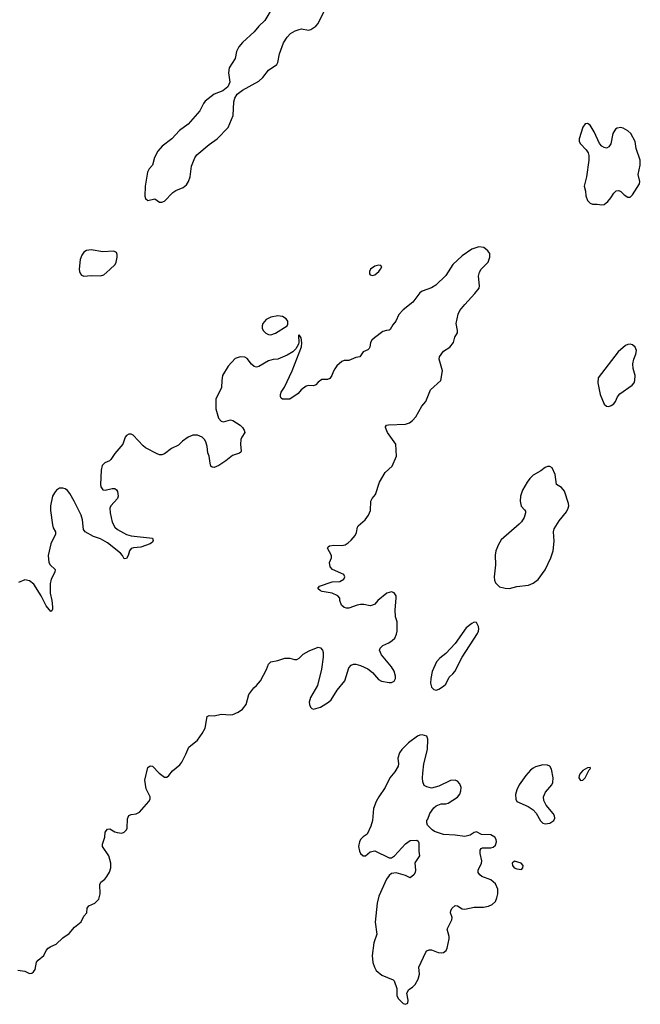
# Model space of a CAD drawing. Header units: inches. Extents: x 1771465 to 1971076, y 472029 to 643563.
# Tile 49 of 127: x 1841486 to 1846735, y 580056 to 588378. Entities that reach past the tile are written whole.
import ezdxf

# ---------------------------------------------------------------- set-up
doc = ezdxf.new("R2010")
doc.units = ezdxf.units.IN
doc.header["$MEASUREMENT"] = 0
doc.layers.add('B8548', color=7, linetype='Continuous')

msp = doc.modelspace()

# ---------------------------------------------------------------- linework, layer by layer
at = {"layer": 'B8548', "color": 6, "elevation": 400}
for points in [[(1843630.2, 588490), (1843558.6, 588370), (1843510, 588322.7), (1843470, 588274.6), (1843370, 588186.6), (1843339.3, 588150), (1843321, 588110), (1843310.1, 588049.9), (1843257.2, 587970), (1843253.2, 587930), (1843262.8, 587850), (1843246.3, 587810), (1843203.5, 587776.5), (1843130, 587747.4), (1843056.5, 587690), (1843041.5, 587670), (1843010.9, 587609.1), (1842910, 587494), (1842838.2, 587441.8), (1842774.4, 587370), (1842690.4, 587310), (1842653.6, 587266.4), (1842625.5, 587214.5), (1842610.2, 587150), (1842581.1, 587118.9), (1842566.5, 587090), (1842548.4, 586971.6), (1842545.4, 586885.4), (1842550, 586866), (1842570, 586850.8), (1842630, 586863), (1842670, 586837.1), (1842690, 586835.8), (1842710, 586843.7), (1842782.3, 586917.7), (1842806.4, 586933.6), (1842870, 586960.3), (1842897.5, 586982.5), (1842914.5, 587010), (1842928.7, 587050), (1842939.4, 587140.6), (1842968.2, 587210), (1842984.2, 587235.8), (1843090, 587322.4), (1843156, 587370), (1843250, 587467.7), (1843290.9, 587569.1), (1843296.9, 587683.1), (1843305.7, 587714.3), (1843327, 587750), (1843370, 587783.8), (1843510, 587858.7), (1843543, 587890), (1843590, 587950.3), (1843660.1, 587999.9), (1843670, 588016), (1843683.5, 588090), (1843716.8, 588183.2), (1843747.8, 588230), (1843778, 588262), (1843815.6, 588284.4), (1843850, 588296.5), (1843870, 588299.5), (1843930, 588290.4), (1843950, 588295.8), (1843990, 588323.1), (1844010, 588346), (1844062.6, 588450)], [(1841470, 580344.5), (1841530, 580336.5), (1841570, 580315.8), (1841590, 580320.3), (1841604.5, 580330), (1841618.3, 580350), (1841630, 580412), (1841642, 580430), (1841690.5, 580469.5), (1841709.9, 580510.1), (1841726.6, 580530), (1841750, 580545.2), (1841796.2, 580563.8), (1841850, 580618.4), (1841906.2, 580653.8), (1841951.1, 580708.9), (1842005.4, 580754.6), (1842030, 580800.7), (1842053.6, 580830), (1842057.4, 580870), (1842070, 580888.2), (1842122, 580910), (1842155.2, 580944.8), (1842168.3, 580990), (1842163, 581070), (1842174, 581090), (1842205.3, 581114.7), (1842223.7, 581136.3), (1842246.1, 581173.9), (1842258, 581210), (1842256, 581250), (1842239.9, 581310), (1842186.1, 581390), (1842186.3, 581410), (1842206.3, 581470), (1842210.6, 581510), (1842230, 581537.7), (1842250, 581538.2), (1842290, 581514), (1842310, 581507.1), (1842350, 581503.6), (1842370, 581510.3), (1842389.7, 581530), (1842395, 581545), (1842397.4, 581622.6), (1842409, 581651), (1842430, 581661.7), (1842472.9, 581667.1), (1842499.8, 581680.2), (1842579.1, 581770), (1842589.7, 581790), (1842589.8, 581810), (1842556.6, 581876.6), (1842544.5, 581950), (1842570, 582056.9), (1842590, 582072.9), (1842610, 582069), (1842666.7, 582010), (1842710, 581975.3), (1842730, 581977), (1842747.3, 581990), (1842777.6, 582030), (1842839.6, 582080.4), (1842857.5, 582102.5), (1842892.4, 582170), (1842917, 582230), (1842989.6, 582290), (1843030, 582343.8), (1843054.8, 582390), (1843071.4, 582488.6), (1843090, 582498.4), (1843130, 582494.9), (1843190, 582507.6), (1843270, 582503.2), (1843290, 582506.5), (1843335.6, 582524.4), (1843370.6, 582549.4), (1843401.1, 582590), (1843424.8, 582675.2), (1843465.6, 582730), (1843489.8, 582750.2), (1843522, 582790), (1843573.2, 582886.8), (1843589.8, 582930.2), (1843609.4, 582950), (1843670, 582962.4), (1843730, 582982.4), (1843770, 582983), (1843810, 582971), (1843830, 582971.3), (1843850, 582982), (1843884.8, 583015.2), (1843934.8, 583045.2), (1844010, 583074), (1844031, 583070), (1844046.8, 583050), (1844052.4, 583030), (1844051.8, 582990), (1844039.6, 582890), (1844004.4, 582750), (1843945.2, 582650), (1843935.6, 582610), (1843936.5, 582590), (1843946.3, 582566.3), (1843956.1, 582556.1), (1843970, 582550.4), (1844030, 582568.9), (1844099.5, 582610), (1844119.6, 582630), (1844172.3, 582710), (1844236.8, 582790), (1844270, 582900.7), (1844290, 582921.6), (1844309.7, 582930.3), (1844330, 582930.4), (1844370, 582919.5), (1844430, 582890.3), (1844470, 582859.5), (1844521.6, 582801.6), (1844546.6, 582786.6), (1844610, 582774.9), (1844630, 582775.8), (1844652.3, 582787.7), (1844663.6, 582810), (1844664.2, 582830), (1844652.3, 582872.3), (1844629.7, 582909.7), (1844546, 583010), (1844529.3, 583050.7), (1844534.6, 583065.4), (1844558, 583090), (1844608.9, 583111.1), (1844638, 583130), (1844658, 583150), (1844674.6, 583185.4), (1844679, 583210), (1844679, 583290), (1844665.2, 583330), (1844662.7, 583390), (1844671.8, 583490), (1844669.3, 583510), (1844653.4, 583533.4), (1844630, 583542), (1844591, 583530), (1844514.8, 583470), (1844490, 583439), (1844470, 583428.7), (1844450, 583424), (1844396, 583436), (1844370, 583435.1), (1844342, 583430), (1844270, 583403.7), (1844250, 583403.7), (1844229.6, 583409.6), (1844209, 583430), (1844194, 583470), (1844192.7, 583490), (1844176, 583510), (1844129, 583530), (1844044.4, 583544.4), (1844029.5, 583550), (1844009.4, 583570.6), (1844022, 583590), (1844130, 583627.4), (1844195.3, 583630), (1844229, 583650), (1844237.2, 583670), (1844229.1, 583689.1), (1844131.5, 583731.5), (1844113.1, 583753.1), (1844106, 583790), (1844122.9, 583830), (1844123.6, 583850), (1844090, 583911.3), (1844095.9, 583924.1), (1844107.9, 583932.1), (1844144.1, 583935.9), (1844210, 583932.9), (1844239.5, 583940.5), (1844264.2, 583955.8), (1844290, 583978), (1844322.5, 584017.5), (1844335.2, 584044.8), (1844344.2, 584090), (1844350, 584099.1), (1844409.6, 584150), (1844436.9, 584190), (1844452, 584230), (1844456.9, 584310), (1844466.6, 584330), (1844494.3, 584365.7), (1844529.6, 584470), (1844578.4, 584550), (1844635.5, 584604.5), (1844673.7, 584690), (1844668.4, 584790), (1844597.4, 584890), (1844579.1, 584930), (1844581.6, 584938.4), (1844589.5, 584950), (1844606.8, 584953.2), (1844750, 584959.3), (1844782.9, 584970), (1844809.7, 584990), (1844837.5, 585022.5), (1844887.1, 585112.9), (1844922.6, 585150), (1844959.8, 585250), (1845048.2, 585330), (1845063.5, 585410), (1845033.3, 585510), (1845037.6, 585530), (1845070, 585575.5), (1845124.2, 585610), (1845154.3, 585650), (1845166.5, 585693.5), (1845188, 585732), (1845189.7, 585750), (1845179.1, 585810), (1845193.8, 585890), (1845210, 585919.5), (1845250, 585971.8), (1845336.5, 586063.5), (1845371.1, 586110), (1845374.5, 586130), (1845366.9, 586210), (1845374.7, 586245.3), (1845389.9, 586270.1), (1845447.7, 586330), (1845461.7, 586370), (1845463.3, 586403.3), (1845445.6, 586425.6), (1845413, 586453), (1845370, 586457.6), (1845310, 586438.2), (1845230, 586382.4), (1845150.8, 586309.2), (1845090, 586215.6), (1845006, 586134), (1844970, 586112.8), (1844890, 586084.2), (1844870, 586069.6), (1844812.4, 585990), (1844730, 585926.6), (1844692.6, 585887.4), (1844668.4, 585830), (1844641.9, 585798.1), (1844620, 585760), (1844610, 585752.9), (1844587.9, 585752.1), (1844558.1, 585741.9), (1844487.2, 585690), (1844465.7, 585670), (1844452.7, 585650), (1844447.3, 585610), (1844441, 585599), (1844430, 585587.1), (1844390.2, 585569.8), (1844363.8, 585530), (1844330, 585522.2), (1844270, 585498.7), (1844230, 585496.4), (1844212, 585488), (1844170, 585451.2), (1844152.3, 585427.7), (1844137.7, 585402.3), (1844127.2, 585370), (1844110, 585346), (1844090, 585336.8), (1844042.7, 585337.3), (1844010, 585315.6), (1843990, 585293), (1843970, 585284.4), (1843930, 585286.6), (1843910, 585281.3), (1843868.4, 585250), (1843841.7, 585218.3), (1843770.8, 585170), (1843709.6, 585169.6), (1843698, 585178), (1843691.8, 585190), (1843692.8, 585210), (1843699.2, 585230), (1843727.2, 585272.8), (1843790.6, 585410), (1843870, 585614), (1843872.1, 585647.9), (1843866, 585690), (1843850, 585715.3), (1843844.7, 585710), (1843846.8, 585650), (1843843.5, 585636.5), (1843822.8, 585597.2), (1843796.3, 585570), (1843750, 585543), (1843670, 585508), (1843630, 585505.1), (1843590, 585495.8), (1843510, 585446.4), (1843490, 585441.8), (1843470, 585447), (1843446.8, 585466.8), (1843410, 585513.5), (1843390, 585525.1), (1843350, 585529.7), (1843310, 585513.6), (1843250.3, 585450), (1843203.1, 585370), (1843194.9, 585330), (1843192.3, 585270), (1843146.7, 585170), (1843145.6, 585090), (1843167.4, 585010), (1843190, 584984.7), (1843210, 584979.1), (1843270, 584997.3), (1843290, 584991.4), (1843350, 584950.3), (1843370.3, 584930), (1843384.9, 584910), (1843390.4, 584890), (1843364.9, 584850), (1843358, 584830), (1843354.9, 584790), (1843359.5, 584730), (1843355.9, 584724.1), (1843344.4, 584715.6), (1843285, 584695), (1843230, 584649.7), (1843170, 584609.7), (1843130, 584593.6), (1843114.8, 584594.8), (1843104.4, 584604.4), (1843096.9, 584630), (1843090, 584688), (1843078.7, 584718.7), (1843072.6, 584770), (1843060.3, 584810), (1843050.4, 584830.4), (1843030, 584849.8), (1842990, 584868), (1842950, 584866.6), (1842911.1, 584848.9), (1842863.6, 584816.4), (1842830, 584780.9), (1842770, 584754), (1842710, 584709.2), (1842690, 584701.2), (1842670, 584701.2), (1842650, 584709.2), (1842550, 584760.9), (1842530, 584775.1), (1842446.2, 584866.2), (1842430, 584874), (1842410, 584876.2), (1842390, 584863.7), (1842379.3, 584850), (1842359.3, 584790), (1842290, 584713), (1842258.4, 584661.6), (1842245.5, 584650), (1842206.8, 584633.2), (1842185.2, 584610), (1842176.8, 584570), (1842171, 584451), (1842173.6, 584430), (1842190, 584405.5), (1842210, 584402.9), (1842270, 584417.2), (1842290, 584415.6), (1842304.8, 584404.8), (1842312.6, 584390), (1842320.2, 584350), (1842312.7, 584330), (1842257.4, 584270), (1842249, 584250), (1842252, 584210), (1842267.7, 584130), (1842290.1, 584090), (1842314.2, 584070), (1842390, 584027.2), (1842430, 584017.1), (1842610, 583997.3), (1842615.8, 583975.8), (1842610, 583962), (1842590, 583948.4), (1842510, 583921.1), (1842450, 583915.6), (1842430, 583909.7), (1842415.2, 583890), (1842403.6, 583850), (1842390, 583825.1), (1842370, 583822.7), (1842357.2, 583850), (1842338.5, 583870), (1842230, 583957.9), (1842170, 583989.3), (1842109.4, 584009.4), (1842039.8, 584050), (1842026.4, 584070), (1842018.8, 584150), (1842006.7, 584190), (1841948.2, 584310), (1841910, 584374.8), (1841890, 584399), (1841870, 584412.7), (1841850, 584418.8), (1841822.7, 584417.3), (1841796.9, 584403.1), (1841779.7, 584380.3), (1841765.2, 584350), (1841748.1, 584270), (1841748.1, 584230), (1841763.2, 584110), (1841770, 584084), (1841790.4, 584050), (1841788.9, 584030), (1841751, 583949), (1841726.3, 583850), (1841733.7, 583790), (1841744.5, 583770), (1841785.5, 583730), (1841783.8, 583710), (1841753.5, 583650), (1841745.5, 583610), (1841744.2, 583530), (1841758.6, 583470), (1841763.8, 583416.2), (1841763.9, 583396.1), (1841758.7, 583381.3), (1841750, 583376.4), (1841710, 583422.9), (1841667.8, 583510), (1841606.5, 583606.5), (1841570, 583636.2), (1841530, 583642.5), (1841477.3, 583622.7)]]:
    msp.add_lwpolyline(points, dxfattribs=at)
for points in [[(1846290, 587501.1), (1846270, 587496.9), (1846249.2, 587470), (1846217.4, 587370), (1846218.7, 587350), (1846228.2, 587330), (1846278.2, 587278.2), (1846293, 587253), (1846298.6, 587230), (1846299, 587190), (1846280.2, 587050), (1846259.5, 586970), (1846271.6, 586930), (1846274, 586890), (1846288.7, 586850), (1846310, 586826.4), (1846330, 586819.5), (1846370, 586820.4), (1846410, 586812.2), (1846430, 586815.8), (1846459.5, 586840.5), (1846486.9, 586873.1), (1846510, 586911.3), (1846530, 586931), (1846554.4, 586934.4), (1846570, 586926), (1846597.4, 586897.4), (1846630, 586877.6), (1846650, 586878.4), (1846670, 586898.4), (1846729.5, 586990), (1846731.3, 587010), (1846718.3, 587070), (1846735.3, 587150), (1846732.9, 587190), (1846699.8, 587290), (1846691.9, 587350), (1846655.3, 587415.3), (1846630, 587439.3), (1846590, 587461), (1846570, 587465.7), (1846538.9, 587461.1), (1846525.8, 587454.2), (1846503.8, 587416.2), (1846486, 587330), (1846470, 587302.7), (1846450, 587293.2), (1846430, 587297.2), (1846410, 587309.3), (1846390, 587332.7), (1846345.1, 587430), (1846310, 587487.8)], [(1842090, 586433.8), (1842052.3, 586427.7), (1842030, 586412.9), (1842011.4, 586388.6), (1841997.7, 586350), (1841988.4, 586270), (1841991.2, 586250), (1842000.7, 586230), (1842010, 586218.3), (1842030, 586209.1), (1842090, 586217.1), (1842170, 586213.4), (1842197.4, 586222.6), (1842250, 586266.4), (1842292.6, 586310), (1842303.1, 586330), (1842312.3, 586370), (1842312.3, 586392.3), (1842306.6, 586410), (1842282.7, 586422.7), (1842190, 586415.3)], [(1844523.1, 586303.1), (1844490, 586294), (1844454, 586270), (1844445.5, 586250), (1844445.5, 586230), (1844450, 586222.8), (1844470, 586216.3), (1844490, 586221.6), (1844523.7, 586250), (1844538, 586270), (1844548.7, 586290), (1844540.4, 586300.4)], [(1843670, 585876), (1843610, 585864.2), (1843570, 585845.1), (1843543.2, 585810), (1843536.9, 585790), (1843537.4, 585770), (1843546, 585750), (1843568.4, 585728.4), (1843590, 585718.3), (1843610, 585715.2), (1843650, 585727.9), (1843749.2, 585790), (1843755.5, 585804.5), (1843754.5, 585830), (1843739.5, 585850), (1843710, 585869.6)], [(1846650, 585636.1), (1846630, 585633.8), (1846610, 585624.5), (1846548.5, 585571.5), (1846379.1, 585350), (1846377.1, 585310), (1846394.4, 585210), (1846430, 585128.2), (1846450, 585110.4), (1846470, 585107.7), (1846490, 585116.5), (1846510, 585132.4), (1846524.7, 585150), (1846542.6, 585190), (1846562.8, 585217.2), (1846665.1, 585290), (1846682.3, 585310), (1846690, 585327.7), (1846691.5, 585370), (1846674.9, 585430), (1846672.7, 585470), (1846681.1, 585510), (1846698, 585550), (1846701.8, 585581.8), (1846692.6, 585610), (1846670, 585630.9)], [(1845970, 584602.4), (1845950, 584601.7), (1845930, 584592.1), (1845894.5, 584565.5), (1845830, 584527.3), (1845799.8, 584500.2), (1845777.3, 584470), (1845737.7, 584402.3), (1845720.7, 584350), (1845719.2, 584310), (1845727.9, 584267.9), (1845756.7, 584236.7), (1845763.4, 584223.4), (1845764.4, 584210), (1845751.7, 584170), (1845730, 584133.6), (1845710, 584113), (1845559.1, 583980.9), (1845536.4, 583943.6), (1845514, 583890), (1845506.9, 583853.1), (1845510.2, 583770), (1845500.4, 583670), (1845502.4, 583642.4), (1845510, 583618), (1845545.2, 583585.2), (1845592.4, 583572.4), (1845630, 583572), (1845690, 583588.1), (1845790, 583599.2), (1845830, 583615.5), (1845872, 583648), (1845930, 583728.7), (1845979.3, 583830), (1845998.4, 583890), (1846007.7, 583970), (1846002.2, 584050), (1846005.5, 584074.5), (1846050, 584143.7), (1846110, 584219.5), (1846126, 584250), (1846131.1, 584270), (1846128.4, 584290), (1846094.3, 584394.3), (1846070, 584424), (1846027.6, 584450), (1846015.1, 584535.1), (1845989.7, 584589.7)], [(1845330, 583286.6), (1845310, 583276.2), (1845261.8, 583238.2), (1845170, 583107), (1845090, 583022), (1845039.2, 582980.8), (1845010.3, 582949.7), (1844974.9, 582870), (1844963, 582810), (1844960.7, 582770), (1844970, 582738), (1844990, 582716), (1845010, 582710.8), (1845030, 582720.7), (1845070, 582744.4), (1845090, 582762), (1845118.3, 582821.7), (1845150, 582848.2), (1845167.8, 582870), (1845228.3, 582990), (1845358.7, 583190), (1845367.6, 583210), (1845369.6, 583230), (1845367, 583250), (1845350, 583284)], [(1844890, 582334.5), (1844870, 582332.3), (1844850, 582323.7), (1844774.4, 582265.6), (1844719.3, 582210), (1844699.4, 582180.6), (1844683.4, 582136.6), (1844689.2, 582090), (1844686.4, 582070), (1844659.4, 582020.6), (1844617.6, 581970), (1844576.8, 581890), (1844522.7, 581810), (1844501.5, 581770), (1844479.2, 581710), (1844470.2, 581610), (1844457, 581563), (1844424.9, 581495.1), (1844390, 581472.4), (1844370, 581449.6), (1844361, 581430), (1844353.2, 581390), (1844360.6, 581350), (1844370, 581332), (1844390, 581312), (1844410, 581310.4), (1844450, 581346.3), (1844490, 581353.8), (1844610, 581293.4), (1844630, 581294.2), (1844655.1, 581310), (1844750, 581413.7), (1844790, 581440.5), (1844844.7, 581444.7), (1844856, 581436), (1844861, 581421), (1844861.6, 581350), (1844868.2, 581310), (1844828.9, 581251.1), (1844834.9, 581190), (1844831.3, 581170), (1844820.3, 581150), (1844790, 581124.8), (1844750, 581144), (1844670, 581168.4), (1844630, 581160.8), (1844610, 581143.7), (1844590, 581112.8), (1844524.7, 580970), (1844509.2, 580910), (1844493.4, 580750), (1844507.6, 580650), (1844483, 580577), (1844467.8, 580470), (1844474.3, 580410), (1844486.7, 580370), (1844502.2, 580342.2), (1844550, 580303.2), (1844643.9, 580263.9), (1844654.2, 580254.2), (1844674.9, 580190), (1844676.4, 580130), (1844686.4, 580106.4), (1844730, 580063.8), (1844750, 580056.3), (1844770, 580067.3), (1844772.7, 580090), (1844760.9, 580150), (1844777.2, 580182.8), (1844810, 580202.4), (1844830, 580223), (1844856, 580270), (1844866.6, 580310), (1844862.2, 580370), (1844922.7, 580497.3), (1844930, 580507), (1844950, 580516.5), (1844970, 580516), (1845025.4, 580494.6), (1845050, 580490.3), (1845070, 580493.4), (1845092.4, 580510), (1845101.7, 580530), (1845118.5, 580610), (1845119.2, 580630), (1845102.2, 580690), (1845140.4, 580770), (1845142.7, 580790), (1845129, 580830), (1845132, 580850), (1845145.3, 580870), (1845170, 580892.4), (1845190, 580888.9), (1845230, 580864.4), (1845250, 580861.5), (1845330, 580878), (1845410, 580877), (1845450, 580884.6), (1845481, 580899), (1845510, 580926.4), (1845522.9, 580957.1), (1845529.8, 580990.2), (1845529.8, 581030), (1845510, 581075.1), (1845470, 581109.7), (1845395.6, 581135.6), (1845378, 581150), (1845364.5, 581170), (1845364.5, 581190), (1845392.2, 581247.8), (1845395.8, 581270), (1845380.9, 581330), (1845381.2, 581358.8), (1845390, 581372), (1845402, 581378), (1845470, 581379.3), (1845490, 581385.5), (1845510, 581402), (1845519.7, 581430), (1845517.4, 581450), (1845504.5, 581470), (1845470, 581489.6), (1845392.7, 581492.7), (1845350, 581512.7), (1845330, 581508.7), (1845295.5, 581484.5), (1845250, 581474.5), (1845170, 581485.6), (1845071.9, 581491.9), (1844995.9, 581515.9), (1844974, 581530), (1844935.3, 581570), (1844929.1, 581589.1), (1844929, 581610), (1844938, 581622), (1844954.5, 581670), (1844990, 581716.3), (1845010, 581732.7), (1845050, 581750.5), (1845090, 581750.5), (1845110, 581755.5), (1845190, 581807.3), (1845210, 581831.3), (1845218.3, 581861.7), (1845219.6, 581890), (1845210, 581919.3), (1845190, 581940.9), (1845168.1, 581951.9), (1845130, 581946.6), (1845030, 581898.7), (1844970, 581883.7), (1844930, 581894), (1844907, 581907), (1844895.5, 581935.5), (1844891.8, 581970), (1844894.7, 582010), (1844903.9, 582090), (1844936.1, 582210), (1844938.6, 582298.6), (1844930, 582321.2)], [(1845910, 582079.7), (1845850, 582063.5), (1845827.9, 582052.1), (1845805.7, 582034.3), (1845766.4, 581990), (1845710.4, 581910), (1845690.4, 581870), (1845679.5, 581830), (1845681.6, 581790), (1845690.8, 581770), (1845787.1, 581727.1), (1845830, 581700.5), (1845853.1, 581673.1), (1845890, 581607.7), (1845910, 581586.4), (1845930, 581580.4), (1845970, 581588.2), (1846005.2, 581610), (1846012, 581630), (1846009.5, 581650), (1845999.5, 581670), (1845938, 581738), (1845918.9, 581778.9), (1845915.1, 581810), (1845932.8, 581850), (1845986, 581910), (1845995.6, 581930), (1845999.6, 581970), (1845982.8, 582042.8), (1845970, 582069.3), (1845950, 582078.7)], [(1846310, 582058), (1846290, 582054), (1846250, 582032.7), (1846230, 582008.7), (1846218.8, 581990), (1846216, 581970), (1846230, 581946.8), (1846250, 581951), (1846270, 581971.3), (1846303.1, 582036.9), (1846314, 582050)], [(1845670, 581266), (1845650.8, 581250), (1845653.4, 581230), (1845667.3, 581210), (1845690, 581200.5), (1845730, 581196), (1845741.2, 581210), (1845745.2, 581230), (1845728.7, 581250)]]:
    msp.add_lwpolyline(points, close=True, dxfattribs=at)

doc.saveas('drawing.dxf')
